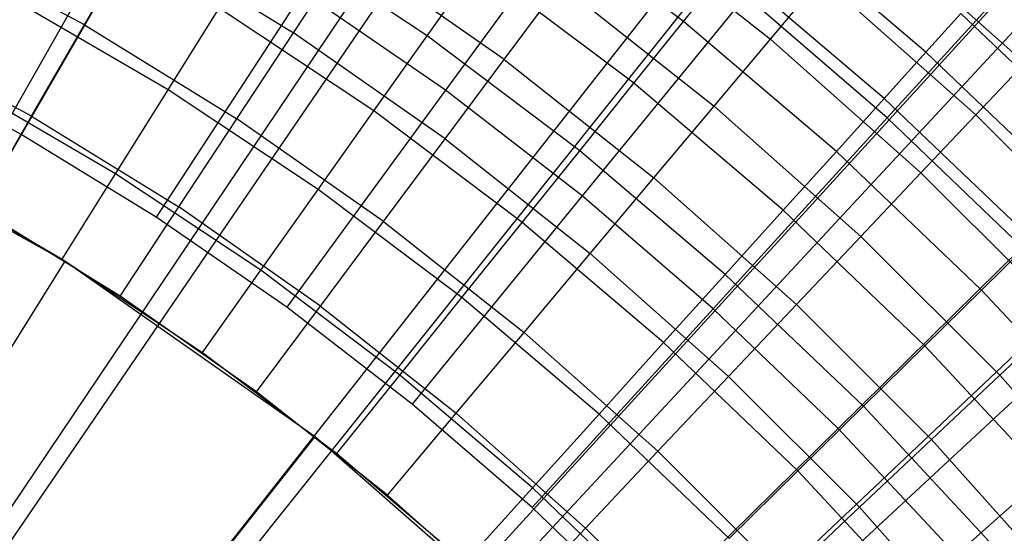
# Model space of a CAD drawing. Extents: x 0.1 to 20.1, y -10 to 10.
# Tile 115 of 127: x 10.717 to 11.13, y 0.903 to 1.118. Entities that reach past the tile are written whole.
import ezdxf

# ---------------------------------------------------------------- set-up
doc = ezdxf.new("R2010")
doc.units = 0
doc.header["$LTSCALE"] = 2.54
doc.layers.get('0').update_dxf_attribs({"linetype": 'CONTINUOUS'})

# ---------------------------------------------------------------- blocks, each defined once
blk = doc.blocks.new('DROPS_COLOR_E_STL')
at = {"color": 0}
for p, q in [((10.54519, 0.78218, 14.69615), (15.04656, 8.69089, 1.7)), ((10.54519, 0.78218, 14.69615), (15.04656, 8.69089, 1.7)), ((15.05117, 8.57568, 1.7), (10.52918, 0.74336, 14.61615)), ((15.05117, 8.57568, 1.7), (10.52918, 0.74336, 14.61615)), ((10.60174, 0.74717, 14.69615), (15.67489, 8.30184, 1.7)), ((10.60174, 0.74717, 14.69615), (15.67489, 8.30184, 1.7)), ((15.67818, 8.1817, 1.7), (10.58353, 0.70921, 14.61615)), ((15.67818, 8.1817, 1.7), (10.58353, 0.70921, 14.61615)), ((10.65555, 0.70807, 14.69615), (16.27278, 7.86745, 1.7)), ((10.65555, 0.70807, 14.69615), (16.27278, 7.86745, 1.7)), ((16.27401, 7.74196, 1.7), (10.63518, 0.67109, 14.61615)), ((16.27401, 7.74196, 1.7), (10.63518, 0.67109, 14.61615)), ((10.70633, 0.66511, 14.69615), (16.83696, 7.39009, 1.7)), ((10.70633, 0.66511, 14.69615), (16.83696, 7.39009, 1.7)), ((16.8353, 7.25893, 1.7), (10.68383, 0.62922, 14.61615)), ((16.8353, 7.25893, 1.7), (10.68383, 0.62922, 14.61615)), ((10.75379, 0.61851, 14.69615), (17.36434, 6.87237, 1.7)), ((10.75379, 0.61851, 14.69615), (17.36434, 6.87237, 1.7)), ((17.35893, 6.7353, 1.7), (10.72922, 0.58383, 14.61615)), ((17.35893, 6.7353, 1.7), (10.72922, 0.58383, 14.61615)), ((10.95945, 1.17628, 8.70955), (10.8956, 1.08889, 8.79935)), ((10.95945, 1.17628, 8.70955), (10.8956, 1.08889, 8.79935)), ((10.77429, 1.1679, 8.79935), (10.718, 1.07041, 8.88366)), ((10.77429, 1.1679, 8.79935), (10.718, 1.07041, 8.88366)), ((10.99524, 1.11778, 13.21069), (10.9281, 1.16839, 13.21069)), ((10.99524, 1.11778, 13.21069), (10.9281, 1.16839, 13.21069)), ((10.96552, 1.16259, 13.26145), (11.03165, 1.1103, 13.26145)), ((10.96552, 1.16259, 13.26145), (11.03165, 1.1103, 13.26145)), ((11.09678, 1.10486, 13.14754), (11.03022, 1.16145, 13.14754)), ((11.09678, 1.10486, 13.14754), (11.03022, 1.16145, 13.14754)), ((11.07237, 1.15882, 13.19811), (11.1381, 1.10032, 13.19811)), ((11.07237, 1.15882, 13.19811), (11.1381, 1.10032, 13.19811)), ((10.88794, 1.11174, 13.25862), (10.82134, 1.15607, 13.25862)), ((10.88794, 1.11174, 13.25862), (10.82134, 1.15607, 13.25862)), ((10.7445, 1.11631, 13.33869), (10.67851, 1.1519, 13.33869)), ((10.7445, 1.11631, 13.33869), (10.67851, 1.1519, 13.33869)), ((10.7445, 1.11631, 13.33869), (10.76606, 1.15364, 13.32627)), ((10.7445, 1.11631, 13.33869), (10.76606, 1.15364, 13.32627)), ((10.76606, 1.15364, 13.32627), (10.83201, 1.11296, 13.32627)), ((10.76606, 1.15364, 13.32627), (10.83201, 1.11296, 13.32627)), ((11.15036, 1.15402, 8.61447), (11.0806, 1.07737, 8.70955)), ((11.15036, 1.15402, 8.61447), (11.0806, 1.07737, 8.70955)), ((10.83201, 1.11296, 13.32627), (10.85478, 1.14759, 13.3091)), ((10.83201, 1.11296, 13.32627), (10.85478, 1.14759, 13.3091)), ((10.92023, 1.10176, 13.3091), (10.85478, 1.14759, 13.3091)), ((10.92023, 1.10176, 13.3091), (10.85478, 1.14759, 13.3091)), ((10.88794, 1.11174, 13.25862), (10.90886, 1.14125, 13.23676)), ((10.88794, 1.11174, 13.25862), (10.90886, 1.14125, 13.23676)), ((10.97444, 1.09181, 13.23676), (10.90886, 1.14125, 13.23676)), ((10.97444, 1.09181, 13.23676), (10.90886, 1.14125, 13.23676)), ((10.99524, 1.11778, 13.21069), (11.01392, 1.14111, 13.18081)), ((10.99524, 1.11778, 13.21069), (11.01392, 1.14111, 13.18081)), ((11.07932, 1.0855, 13.18081), (11.01392, 1.14111, 13.18081)), ((11.07932, 1.0855, 13.18081), (11.01392, 1.14111, 13.18081)), ((11.03165, 1.1103, 13.26145), (11.05315, 1.13592, 13.23156)), ((11.03165, 1.1103, 13.26145), (11.05315, 1.13592, 13.23156)), ((11.05315, 1.13592, 13.23156), (11.11759, 1.07858, 13.23156)), ((11.05315, 1.13592, 13.23156), (11.11759, 1.07858, 13.23156)), ((10.836, 1.13002, 8.79935), (10.77456, 1.03569, 8.88366)), ((10.836, 1.13002, 8.79935), (10.77456, 1.03569, 8.88366)), ((10.8956, 1.08889, 8.79935), (10.836, 1.13002, 8.79935)), ((10.8956, 1.08889, 8.79935), (10.836, 1.13002, 8.79935)), ((10.92023, 1.10176, 13.3091), (10.94367, 1.13325, 13.2874)), ((10.92023, 1.10176, 13.3091), (10.94367, 1.13325, 13.2874)), ((10.94367, 1.13325, 13.2874), (11.00814, 1.08228, 13.2874)), ((10.94367, 1.13325, 13.2874), (11.00814, 1.08228, 13.2874)), ((10.77958, 1.08913, 13.28854), (10.71449, 1.12714, 13.28854)), ((10.77958, 1.08913, 13.28854), (10.71449, 1.12714, 13.28854)), ((11.02135, 1.12845, 8.70955), (10.9529, 1.04461, 8.79935)), ((11.02135, 1.12845, 8.70955), (10.9529, 1.04461, 8.79935)), ((11.0806, 1.07737, 8.70955), (11.02135, 1.12845, 8.70955)), ((11.0806, 1.07737, 8.70955), (11.02135, 1.12845, 8.70955)), ((10.77958, 1.08913, 13.28854), (10.80094, 1.12337, 13.27597)), ((10.77958, 1.08913, 13.28854), (10.80094, 1.12337, 13.27597)), ((10.86566, 1.0803, 13.27597), (10.80094, 1.12337, 13.27597)), ((10.86566, 1.0803, 13.27597), (10.80094, 1.12337, 13.27597)), ((10.97444, 1.09181, 13.23676), (10.99524, 1.11778, 13.21069)), ((10.97444, 1.09181, 13.23676), (10.99524, 1.11778, 13.21069)), ((11.0593, 1.06331, 13.21069), (10.99524, 1.11778, 13.21069)), ((11.0593, 1.06331, 13.21069), (10.99524, 1.11778, 13.21069)), ((11.09678, 1.10486, 13.14754), (11.11142, 1.12109, 13.11137)), ((11.09678, 1.10486, 13.14754), (11.11142, 1.12109, 13.11137)), ((11.17548, 1.0598, 13.11137), (11.11142, 1.12109, 13.11137)), ((11.17548, 1.0598, 13.11137), (11.11142, 1.12109, 13.11137)), ((10.72239, 1.07802, 13.3462), (10.7445, 1.11631, 13.33869)), ((10.72239, 1.07802, 13.3462), (10.7445, 1.11631, 13.33869)), ((10.7445, 1.11631, 13.33869), (10.80832, 1.07695, 13.33869)), ((10.7445, 1.11631, 13.33869), (10.80832, 1.07695, 13.33869)), ((10.80832, 1.07695, 13.33869), (10.83201, 1.11296, 13.32627)), ((10.80832, 1.07695, 13.33869), (10.83201, 1.11296, 13.32627)), ((10.89548, 1.06852, 13.32627), (10.83201, 1.11296, 13.32627)), ((10.89548, 1.06852, 13.32627), (10.83201, 1.11296, 13.32627)), ((10.72239, 1.07802, 13.3462), (10.65866, 1.11238, 13.3462)), ((10.72239, 1.07802, 13.3462), (10.65866, 1.11238, 13.3462)), ((10.86566, 1.0803, 13.27597), (10.88794, 1.11174, 13.25862)), ((10.86566, 1.0803, 13.27597), (10.88794, 1.11174, 13.25862)), ((10.95183, 1.06358, 13.25862), (10.88794, 1.11174, 13.25862)), ((10.95183, 1.06358, 13.25862), (10.88794, 1.11174, 13.25862)), ((11.00814, 1.08228, 13.2874), (11.03165, 1.1103, 13.26145)), ((11.00814, 1.08228, 13.2874), (11.03165, 1.1103, 13.26145)), ((11.03165, 1.1103, 13.26145), (11.09464, 1.05425, 13.26145)), ((11.03165, 1.1103, 13.26145), (11.09464, 1.05425, 13.26145)), ((11.07932, 1.0855, 13.18081), (11.09678, 1.10486, 13.14754)), ((11.07932, 1.0855, 13.18081), (11.09678, 1.10486, 13.14754)), ((11.1599, 1.04445, 13.14754), (11.09678, 1.10486, 13.14754)), ((11.1599, 1.04445, 13.14754), (11.09678, 1.10486, 13.14754)), ((10.718, 1.07041, 8.88366), (10.65965, 1.10204, 8.88366)), ((10.718, 1.07041, 8.88366), (10.65965, 1.10204, 8.88366)), ((10.89548, 1.06852, 13.32627), (10.92023, 1.10176, 13.3091)), ((10.89548, 1.06852, 13.32627), (10.92023, 1.10176, 13.3091)), ((10.92023, 1.10176, 13.3091), (10.9829, 1.0522, 13.3091)), ((10.92023, 1.10176, 13.3091), (10.9829, 1.0522, 13.3091)), ((11.11759, 1.07858, 13.23156), (11.1381, 1.10032, 13.19811)), ((11.11759, 1.07858, 13.23156), (11.1381, 1.10032, 13.19811)), ((10.75757, 1.05386, 13.29616), (10.69459, 1.09064, 13.29616)), ((10.75757, 1.05386, 13.29616), (10.69459, 1.09064, 13.29616)), ((10.75757, 1.05386, 13.29616), (10.77958, 1.08913, 13.28854)), ((10.75757, 1.05386, 13.29616), (10.77958, 1.08913, 13.28854)), ((10.84233, 1.04737, 13.28854), (10.77958, 1.08913, 13.28854)), ((10.84233, 1.04737, 13.28854), (10.77958, 1.08913, 13.28854)), ((10.8956, 1.08889, 8.79935), (10.82918, 0.99799, 8.88366)), ((10.8956, 1.08889, 8.79935), (10.82918, 0.99799, 8.88366)), ((10.9529, 1.04461, 8.79935), (10.8956, 1.08889, 8.79935)), ((10.9529, 1.04461, 8.79935), (10.8956, 1.08889, 8.79935)), ((10.95183, 1.06358, 13.25862), (10.97444, 1.09181, 13.23676)), ((10.95183, 1.06358, 13.25862), (10.97444, 1.09181, 13.23676)), ((11.03701, 1.03861, 13.23676), (10.97444, 1.09181, 13.23676)), ((11.03701, 1.03861, 13.23676), (10.97444, 1.09181, 13.23676)), ((11.0593, 1.06331, 13.21069), (11.07932, 1.0855, 13.18081)), ((11.0593, 1.06331, 13.21069), (11.07932, 1.0855, 13.18081)), ((11.14133, 1.02616, 13.18081), (11.07932, 1.0855, 13.18081)), ((11.14133, 1.02616, 13.18081), (11.07932, 1.0855, 13.18081)), ((10.84233, 1.04737, 13.28854), (10.86566, 1.0803, 13.27597)), ((10.84233, 1.04737, 13.28854), (10.86566, 1.0803, 13.27597)), ((10.92774, 1.0335, 13.27597), (10.86566, 1.0803, 13.27597)), ((10.92774, 1.0335, 13.27597), (10.86566, 1.0803, 13.27597)), ((10.9829, 1.0522, 13.3091), (11.00814, 1.08228, 13.2874)), ((10.9829, 1.0522, 13.3091), (11.00814, 1.08228, 13.2874)), ((11.00814, 1.08228, 13.2874), (11.06953, 1.02764, 13.2874)), ((11.00814, 1.08228, 13.2874), (11.06953, 1.02764, 13.2874)), ((10.62477, 1.07917, 8.88366), (10.7365, 1.01728, 8.88366)), ((10.62477, 1.07917, 8.88366), (10.7365, 1.01728, 8.88366)), ((10.7, 1.03923, 13.34871), (10.72239, 1.07802, 13.3462)), ((10.7, 1.03923, 13.34871), (10.72239, 1.07802, 13.3462)), ((10.72239, 1.07802, 13.3462), (10.78402, 1.04, 13.3462)), ((10.72239, 1.07802, 13.3462), (10.78402, 1.04, 13.3462)), ((10.78402, 1.04, 13.3462), (10.80832, 1.07695, 13.33869)), ((10.78402, 1.04, 13.3462), (10.80832, 1.07695, 13.33869)), ((10.86974, 1.03394, 13.33869), (10.80832, 1.07695, 13.33869)), ((10.86974, 1.03394, 13.33869), (10.80832, 1.07695, 13.33869)), ((11.0806, 1.07737, 8.70955), (11.00774, 0.99732, 8.79935)), ((11.0806, 1.07737, 8.70955), (11.00774, 0.99732, 8.79935)), ((11.13701, 1.02318, 8.70955), (11.0806, 1.07737, 8.70955)), ((11.13701, 1.02318, 8.70955), (11.0806, 1.07737, 8.70955)), ((11.09464, 1.05425, 13.26145), (11.11759, 1.07858, 13.23156)), ((11.09464, 1.05425, 13.26145), (11.11759, 1.07858, 13.23156)), ((11.17858, 1.01759, 13.23156), (11.11759, 1.07858, 13.23156)), ((11.17858, 1.01759, 13.23156), (11.11759, 1.07858, 13.23156)), ((10.77456, 1.03569, 8.88366), (10.718, 1.07041, 8.88366)), ((10.77456, 1.03569, 8.88366), (10.718, 1.07041, 8.88366)), ((10.86974, 1.03394, 13.33869), (10.89548, 1.06852, 13.32627)), ((10.86974, 1.03394, 13.33869), (10.89548, 1.06852, 13.32627)), ((10.89548, 1.06852, 13.32627), (10.95626, 1.02046, 13.32627)), ((10.89548, 1.06852, 13.32627), (10.95626, 1.02046, 13.32627)), ((10.92774, 1.0335, 13.27597), (10.95183, 1.06358, 13.25862)), ((10.92774, 1.0335, 13.27597), (10.95183, 1.06358, 13.25862)), ((11.01278, 1.01176, 13.25862), (10.95183, 1.06358, 13.25862)), ((11.01278, 1.01176, 13.25862), (10.95183, 1.06358, 13.25862)), ((11.03701, 1.03861, 13.23676), (11.0593, 1.06331, 13.21069)), ((11.03701, 1.03861, 13.23676), (11.0593, 1.06331, 13.21069)), ((11.12005, 1.00518, 13.21069), (11.0593, 1.06331, 13.21069)), ((11.12005, 1.00518, 13.21069), (11.0593, 1.06331, 13.21069)), ((10.6744, 1.0536, 13.29872), (10.73524, 1.01807, 13.29872)), ((10.6744, 1.0536, 13.29872), (10.73524, 1.01807, 13.29872)), ((10.73524, 1.01807, 13.29872), (10.75757, 1.05386, 13.29616)), ((10.73524, 1.01807, 13.29872), (10.75757, 1.05386, 13.29616)), ((10.81829, 1.01346, 13.29616), (10.75757, 1.05386, 13.29616)), ((10.81829, 1.01346, 13.29616), (10.75757, 1.05386, 13.29616)), ((10.95626, 1.02046, 13.32627), (10.9829, 1.0522, 13.3091)), ((10.95626, 1.02046, 13.32627), (10.9829, 1.0522, 13.3091)), ((10.9829, 1.0522, 13.3091), (11.04259, 0.99909, 13.3091)), ((10.9829, 1.0522, 13.3091), (11.04259, 0.99909, 13.3091)), ((11.06953, 1.02764, 13.2874), (11.09464, 1.05425, 13.26145)), ((11.06953, 1.02764, 13.2874), (11.09464, 1.05425, 13.26145)), ((11.15425, 0.99464, 13.26145), (11.09464, 1.05425, 13.26145)), ((11.15425, 0.99464, 13.26145), (11.09464, 1.05425, 13.26145)), ((10.81829, 1.01346, 13.29616), (10.84233, 1.04737, 13.28854)), ((10.81829, 1.01346, 13.29616), (10.84233, 1.04737, 13.28854)), ((10.90251, 1.002, 13.28854), (10.84233, 1.04737, 13.28854)), ((10.90251, 1.002, 13.28854), (10.84233, 1.04737, 13.28854)), ((10.9529, 1.04461, 8.79935), (10.8817, 0.95741, 8.88366)), ((10.9529, 1.04461, 8.79935), (10.8817, 0.95741, 8.88366)), ((11.00774, 0.99732, 8.79935), (10.9529, 1.04461, 8.79935)), ((11.00774, 0.99732, 8.79935), (10.9529, 1.04461, 8.79935)), ((10.75941, 1.00259, 13.34871), (10.7, 1.03923, 13.34871)), ((10.75941, 1.00259, 13.34871), (10.7, 1.03923, 13.34871)), ((10.75941, 1.00259, 13.34871), (10.78402, 1.04, 13.3462)), ((10.75941, 1.00259, 13.34871), (10.78402, 1.04, 13.3462)), ((10.84333, 0.99847, 13.3462), (10.78402, 1.04, 13.3462)), ((10.84333, 0.99847, 13.3462), (10.78402, 1.04, 13.3462)), ((10.82918, 0.99799, 8.88366), (10.77456, 1.03569, 8.88366)), ((10.82918, 0.99799, 8.88366), (10.77456, 1.03569, 8.88366)), ((11.01278, 1.01176, 13.25862), (11.03701, 1.03861, 13.23676)), ((11.01278, 1.01176, 13.25862), (11.03701, 1.03861, 13.23676)), ((11.09635, 0.98183, 13.23676), (11.03701, 1.03861, 13.23676)), ((11.09635, 0.98183, 13.23676), (11.03701, 1.03861, 13.23676)), ((10.84333, 0.99847, 13.3462), (10.86974, 1.03394, 13.33869)), ((10.84333, 0.99847, 13.3462), (10.86974, 1.03394, 13.33869)), ((10.86974, 1.03394, 13.33869), (10.92856, 0.98744, 13.33869)), ((10.86974, 1.03394, 13.33869), (10.92856, 0.98744, 13.33869)), ((10.90251, 1.002, 13.28854), (10.92774, 1.0335, 13.27597)), ((10.90251, 1.002, 13.28854), (10.92774, 1.0335, 13.27597)), ((10.98697, 0.98314, 13.27597), (10.92774, 1.0335, 13.27597)), ((10.98697, 0.98314, 13.27597), (10.92774, 1.0335, 13.27597)), ((11.04259, 0.99909, 13.3091), (11.06953, 1.02764, 13.2874)), ((11.04259, 0.99909, 13.3091), (11.06953, 1.02764, 13.2874)), ((11.12764, 0.96953, 13.2874), (11.06953, 1.02764, 13.2874)), ((11.12764, 0.96953, 13.2874), (11.06953, 1.02764, 13.2874)), ((11.13701, 1.02318, 8.70955), (11.05996, 0.94716, 8.79935)), ((11.13701, 1.02318, 8.70955), (11.05996, 0.94716, 8.79935)), ((11.12005, 1.00518, 13.21069), (11.14133, 1.02616, 13.18081)), ((11.12005, 1.00518, 13.21069), (11.14133, 1.02616, 13.18081)), ((10.73524, 1.01807, 13.29872), (10.79389, 0.97904, 13.29872)), ((10.73524, 1.01807, 13.29872), (10.79389, 0.97904, 13.29872)), ((10.92856, 0.98744, 13.33869), (10.95626, 1.02046, 13.32627)), ((10.92856, 0.98744, 13.33869), (10.95626, 1.02046, 13.32627)), ((10.95626, 1.02046, 13.32627), (11.01415, 0.96894, 13.32627)), ((10.95626, 1.02046, 13.32627), (11.01415, 0.96894, 13.32627)), ((10.65694, 0.89012, 9.98366), (10.7365, 1.01728, 8.88366)), ((10.65694, 0.89012, 9.98366), (10.7365, 1.01728, 8.88366)), ((10.7365, 1.01728, 8.88366), (10.84103, 0.94386, 8.88366)), ((10.7365, 1.01728, 8.88366), (10.84103, 0.94386, 8.88366)), ((10.79389, 0.97904, 13.29872), (10.81829, 1.01346, 13.29616)), ((10.79389, 0.97904, 13.29872), (10.81829, 1.01346, 13.29616)), ((10.87653, 0.96956, 13.29616), (10.81829, 1.01346, 13.29616)), ((10.87653, 0.96956, 13.29616), (10.81829, 1.01346, 13.29616)), ((10.98697, 0.98314, 13.27597), (11.01278, 1.01176, 13.25862)), ((10.98697, 0.98314, 13.27597), (11.01278, 1.01176, 13.25862)), ((11.07059, 0.95644, 13.25862), (11.01278, 1.01176, 13.25862)), ((11.07059, 0.95644, 13.25862), (11.01278, 1.01176, 13.25862)), ((10.81659, 0.96255, 13.34871), (10.75941, 1.00259, 13.34871)), ((10.81659, 0.96255, 13.34871), (10.75941, 1.00259, 13.34871)), ((10.87653, 0.96956, 13.29616), (10.90251, 1.002, 13.28854)), ((10.87653, 0.96956, 13.29616), (10.90251, 1.002, 13.28854)), ((10.95994, 0.95318, 13.28854), (10.90251, 1.002, 13.28854)), ((10.95994, 0.95318, 13.28854), (10.90251, 1.002, 13.28854)), ((11.09635, 0.98183, 13.23676), (11.12005, 1.00518, 13.21069)), ((11.09635, 0.98183, 13.23676), (11.12005, 1.00518, 13.21069)), ((11.17728, 0.94359, 13.21069), (11.12005, 1.00518, 13.21069)), ((11.17728, 0.94359, 13.21069), (11.12005, 1.00518, 13.21069)), ((10.81659, 0.96255, 13.34871), (10.84333, 0.99847, 13.3462)), ((10.81659, 0.96255, 13.34871), (10.84333, 0.99847, 13.3462)), ((10.8817, 0.95741, 8.88366), (10.82918, 0.99799, 8.88366)), ((10.8817, 0.95741, 8.88366), (10.82918, 0.99799, 8.88366)), ((10.84333, 0.99847, 13.3462), (10.90013, 0.95356, 13.3462)), ((10.84333, 0.99847, 13.3462), (10.90013, 0.95356, 13.3462)), ((11.01415, 0.96894, 13.32627), (11.04259, 0.99909, 13.3091)), ((11.01415, 0.96894, 13.32627), (11.04259, 0.99909, 13.3091)), ((11.09909, 0.94259, 13.3091), (11.04259, 0.99909, 13.3091)), ((11.09909, 0.94259, 13.3091), (11.04259, 0.99909, 13.3091)), ((11.00774, 0.99732, 8.79935), (10.93197, 0.91407, 8.88366)), ((11.00774, 0.99732, 8.79935), (10.93197, 0.91407, 8.88366)), ((11.05996, 0.94716, 8.79935), (11.00774, 0.99732, 8.79935)), ((11.05996, 0.94716, 8.79935), (11.00774, 0.99732, 8.79935)), ((11.12764, 0.96953, 13.2874), (11.15425, 0.99464, 13.26145)), ((11.12764, 0.96953, 13.2874), (11.15425, 0.99464, 13.26145)), ((10.90013, 0.95356, 13.3462), (10.92856, 0.98744, 13.33869)), ((10.90013, 0.95356, 13.3462), (10.92856, 0.98744, 13.33869)), ((10.92856, 0.98744, 13.33869), (10.98457, 0.93759, 13.33869)), ((10.92856, 0.98744, 13.33869), (10.98457, 0.93759, 13.33869)), ((10.95994, 0.95318, 13.28854), (10.98697, 0.98314, 13.27597)), ((10.95994, 0.95318, 13.28854), (10.98697, 0.98314, 13.27597)), ((11.04314, 0.92939, 13.27597), (10.98697, 0.98314, 13.27597)), ((11.04314, 0.92939, 13.27597), (10.98697, 0.98314, 13.27597)), ((11.07059, 0.95644, 13.25862), (11.09635, 0.98183, 13.23676)), ((11.07059, 0.95644, 13.25862), (11.09635, 0.98183, 13.23676)), ((11.15225, 0.92166, 13.23676), (11.09635, 0.98183, 13.23676)), ((11.15225, 0.92166, 13.23676), (11.09635, 0.98183, 13.23676)), ((10.79389, 0.97904, 13.29872), (10.85015, 0.93663, 13.29872)), ((10.79389, 0.97904, 13.29872), (10.85015, 0.93663, 13.29872)), ((10.85015, 0.93663, 13.29872), (10.87653, 0.96956, 13.29616)), ((10.85015, 0.93663, 13.29872), (10.87653, 0.96956, 13.29616)), ((10.93209, 0.92231, 13.29616), (10.87653, 0.96956, 13.29616)), ((10.93209, 0.92231, 13.29616), (10.87653, 0.96956, 13.29616)), ((10.98457, 0.93759, 13.33869), (11.01415, 0.96894, 13.32627)), ((10.98457, 0.93759, 13.33869), (11.01415, 0.96894, 13.32627)), ((11.06894, 0.91415, 13.32627), (11.01415, 0.96894, 13.32627)), ((11.06894, 0.91415, 13.32627), (11.01415, 0.96894, 13.32627)), ((11.09909, 0.94259, 13.3091), (11.12764, 0.96953, 13.2874)), ((11.09909, 0.94259, 13.3091), (11.12764, 0.96953, 13.2874)), ((11.12764, 0.96953, 13.2874), (11.18228, 0.90814, 13.2874)), ((11.12764, 0.96953, 13.2874), (11.18228, 0.90814, 13.2874)), ((11.19044, 0.96604, 8.70955), (11.10942, 0.89427, 8.79935)), ((11.19044, 0.96604, 8.70955), (11.10942, 0.89427, 8.79935)), ((10.87134, 0.91925, 13.34871), (10.81659, 0.96255, 13.34871)), ((10.87134, 0.91925, 13.34871), (10.81659, 0.96255, 13.34871)), ((10.93197, 0.91407, 8.88366), (10.8817, 0.95741, 8.88366)), ((10.93197, 0.91407, 8.88366), (10.8817, 0.95741, 8.88366)), ((11.04314, 0.92939, 13.27597), (11.07059, 0.95644, 13.25862)), ((11.04314, 0.92939, 13.27597), (11.07059, 0.95644, 13.25862)), ((11.12505, 0.89783, 13.25862), (11.07059, 0.95644, 13.25862)), ((11.12505, 0.89783, 13.25862), (11.07059, 0.95644, 13.25862)), ((10.87134, 0.91925, 13.34871), (10.90013, 0.95356, 13.3462)), ((10.87134, 0.91925, 13.34871), (10.90013, 0.95356, 13.3462)), ((10.90013, 0.95356, 13.3462), (10.95422, 0.90542, 13.3462)), ((10.90013, 0.95356, 13.3462), (10.95422, 0.90542, 13.3462)), ((10.93209, 0.92231, 13.29616), (10.95994, 0.95318, 13.28854)), ((10.93209, 0.92231, 13.29616), (10.95994, 0.95318, 13.28854)), ((11.01439, 0.90107, 13.28854), (10.95994, 0.95318, 13.28854)), ((11.01439, 0.90107, 13.28854), (10.95994, 0.95318, 13.28854)), ((11.05996, 0.94716, 8.79935), (10.97983, 0.8681, 8.88366)), ((11.05996, 0.94716, 8.79935), (10.97983, 0.8681, 8.88366)), ((11.10942, 0.89427, 8.79935), (11.05996, 0.94716, 8.79935)), ((11.10942, 0.89427, 8.79935), (11.05996, 0.94716, 8.79935)), ((10.7484, 0.82588, 9.98366), (10.84103, 0.94386, 8.88366)), ((10.7484, 0.82588, 9.98366), (10.84103, 0.94386, 8.88366)), ((10.84103, 0.94386, 8.88366), (10.93716, 0.85975, 8.88366)), ((10.84103, 0.94386, 8.88366), (10.93716, 0.85975, 8.88366)), ((11.06894, 0.91415, 13.32627), (11.09909, 0.94259, 13.3091)), ((11.06894, 0.91415, 13.32627), (11.09909, 0.94259, 13.3091)), ((11.09909, 0.94259, 13.3091), (11.1522, 0.8829, 13.3091)), ((11.09909, 0.94259, 13.3091), (11.1522, 0.8829, 13.3091)), ((10.85015, 0.93663, 13.29872), (10.90383, 0.89099, 13.29872)), ((10.85015, 0.93663, 13.29872), (10.90383, 0.89099, 13.29872)), ((10.95422, 0.90542, 13.3462), (10.98457, 0.93759, 13.33869)), ((10.95422, 0.90542, 13.3462), (10.98457, 0.93759, 13.33869)), ((11.03759, 0.88457, 13.33869), (10.98457, 0.93759, 13.33869)), ((11.03759, 0.88457, 13.33869), (10.98457, 0.93759, 13.33869)), ((11.01439, 0.90107, 13.28854), (11.04314, 0.92939, 13.27597)), ((11.01439, 0.90107, 13.28854), (11.04314, 0.92939, 13.27597)), ((11.09605, 0.87244, 13.27597), (11.04314, 0.92939, 13.27597)), ((11.09605, 0.87244, 13.27597), (11.04314, 0.92939, 13.27597)), ((10.92349, 0.87285, 13.34871), (10.87134, 0.91925, 13.34871)), ((10.92349, 0.87285, 13.34871), (10.87134, 0.91925, 13.34871)), ((10.90383, 0.89099, 13.29872), (10.93209, 0.92231, 13.29616)), ((10.90383, 0.89099, 13.29872), (10.93209, 0.92231, 13.29616)), ((10.98478, 0.87189, 13.29616), (10.93209, 0.92231, 13.29616)), ((10.98478, 0.87189, 13.29616), (10.93209, 0.92231, 13.29616)), ((10.97983, 0.8681, 8.88366), (10.93197, 0.91407, 8.88366)), ((10.97983, 0.8681, 8.88366), (10.93197, 0.91407, 8.88366)), ((11.03759, 0.88457, 13.33869), (11.06894, 0.91415, 13.32627)), ((11.03759, 0.88457, 13.33869), (11.06894, 0.91415, 13.32627)), ((11.06894, 0.91415, 13.32627), (11.12046, 0.85626, 13.32627)), ((11.06894, 0.91415, 13.32627), (11.12046, 0.85626, 13.32627)), ((10.92349, 0.87285, 13.34871), (10.95422, 0.90542, 13.3462)), ((10.92349, 0.87285, 13.34871), (10.95422, 0.90542, 13.3462)), ((11.00542, 0.85422, 13.3462), (10.95422, 0.90542, 13.3462)), ((11.00542, 0.85422, 13.3462), (10.95422, 0.90542, 13.3462))]:
    blk.add_line(p, q, dxfattribs=at)

msp = doc.modelspace()

# ---------------------------------------------------------------- block references
at = {"color": 0}
msp.add_blockref('DROPS_COLOR_E_STL', (0, 0), dxfattribs=at)

doc.saveas('drawing.dxf')
